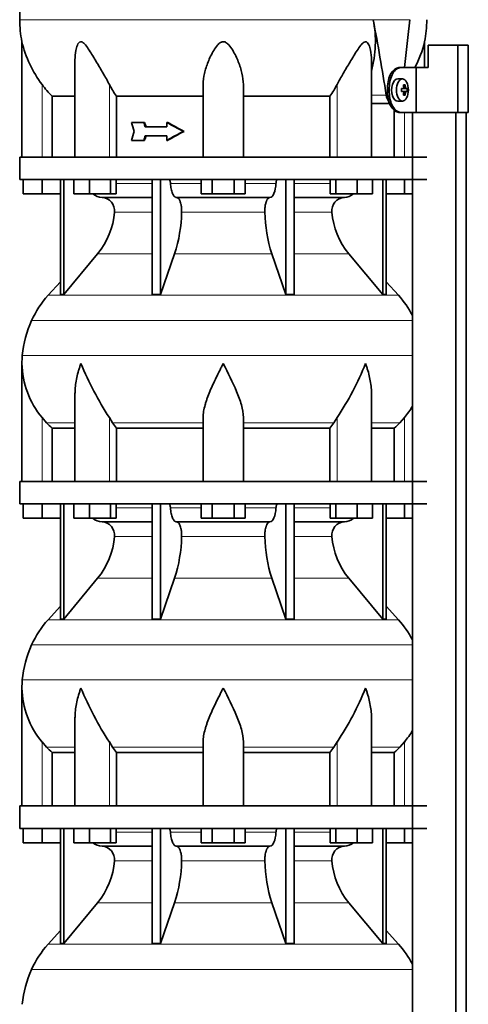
# Model space of a CAD drawing. Header units: millimetres. Extents: x 166 to 773, y -2956 to 2086.
# Tile 19 of 22: x 171 to 372, y 1174 to 1614. Entities that reach past the tile are written whole.
import ezdxf

# ---------------------------------------------------------------- set-up
doc = ezdxf.new("R2010")
doc.units = ezdxf.units.MM
for name, color, linetype in [('LOW_134-14', 7, 'Continuous'), ('M5X8_UNI7687', 7, 'Continuous'), ('VSI134_DIFFUSORE', 7, 'Continuous'), ('VSI134_TERMINALE', 7, 'Continuous'), ('VSI134_TESTATA', 7, 'Continuous')]:
    doc.layers.add(name, color=color, linetype=linetype)

# ---------------------------------------------------------------- blocks, each defined once
blk = doc.blocks.new('SE')
at = {"layer": 'LOW_134-14', "color": 7, "linetype": 'Continuous', "lineweight": 35}
for p, q in [((346.57, 1572.18), (346.57, 1552.18)), ((346.64, 1572.18), (346.64, -474.32)), ((366.02, -474.32), (366.02, 1572.18)), ((370.57, -474.32), (370.57, 1572.18)), ((346.57, 1542.18), (346.57, 1407.18)), ((346.57, 1397.18), (346.57, 1262.18)), ((346.57, 1252.18), (346.57, 1117.18))]:
    blk.add_line(p, q, dxfattribs=at)
at = {"layer": 'M5X8_UNI7687', "color": 7, "linetype": 'Continuous', "lineweight": 35}
for p, q in [((342.15, 1587.11), (340.05, 1587.18)), ((343.31, 1584.52), (342.65, 1583.98)), ((341.67, 1582.81), (342.47, 1582.89)), ((342.47, 1581.47), (341.67, 1581.56)), ((344.21, 1582.88), (341.98, 1582.72)), ((344.21, 1581.49), (341.98, 1581.65)), ((343.31, 1579.85), (342.65, 1580.39)), ((340.05, 1577.18), (342.15, 1577.25))]:
    blk.add_line(p, q, dxfattribs=at)
at = {"layer": 'M5X8_UNI7687', "color": 4, "linetype": 'Continuous', "lineweight": 9}
for p, q in [((341.67, 1582.81), (342.45, 1582.89)), ((342.45, 1581.47), (341.67, 1581.56)), ((343.76, 1582.89), (341.98, 1582.72)), ((341.98, 1581.65), (343.76, 1581.47)), ((343.49, 1580.98), (342.7, 1581.05)), ((342.71, 1583.31), (343.49, 1583.39))]:
    blk.add_line(p, q, dxfattribs=at)
at = {"layer": 'M5X8_UNI7687', "color": 7, "linetype": 'Continuous', "lineweight": 35}
blk.add_arc((334.96, 1582.18), 9.27, 355.7167, 4.2833, dxfattribs=at)
for centre, major_axis, ratio, start_param, end_param in [((340, 1582.18), (0, 5), 0.544639, 0, 3.159643), ((336.65, 1579.12), (7.92, 4.79), 0.318449, 0.410036, 0.559729), ((334.9, 1582.18), (0, 10), 0.788011, 4.833518, 4.948078), ((334.73, 1582.18), (0, 10), 0.882948, 4.833518, 4.948078), ((334.81, 1582.03), (9.97, 0.73), 0.047468, 0.695348, 0.809907), ((338.32, 1582.18), (0, -9.26), 0.361923, 1.49595, 1.645642), ((334.81, 1582.34), (9.97, -0.73), 0.047468, -0.809907, -0.695348), ((341.99, 1583.22), (-0.975, -0.099), 0.510424, 1.182652, 1.511361), ((341.99, 1581.15), (-0.975, 0.099), 0.510424, 4.771824, 5.100533), ((334.9, 1582.18), (0, -10), 0.788011, 1.335108, 1.449667), ((336.65, 1585.25), (7.92, -4.79), 0.318449, -0.559729, -0.410036), ((334.73, 1582.18), (0, -10), 0.882948, 1.335108, 1.449667), ((334.81, 1582.03), (9.97, 0.73), 0.047468, 0.33853, 0.453089), ((334.81, 1582.34), (9.97, -0.73), 0.047468, -0.453089, -0.33853)]:
    blk.add_ellipse(centre, major_axis=major_axis, ratio=ratio, start_param=start_param, end_param=end_param, dxfattribs=at)
blk.add_ellipse((342.1, 1582.18), major_axis=(0, -4.93), ratio=0.544639, dxfattribs=at)
for points in [[(342.45, 1582.89), (342.46, 1582.89), (342.48, 1582.9), (342.51, 1582.9), (342.54, 1582.92), (342.57, 1582.93), (342.59, 1582.95), (342.62, 1582.98), (342.64, 1583.01), (342.66, 1583.04), (342.68, 1583.08), (342.69, 1583.12), (342.7, 1583.16), (342.71, 1583.2), (342.72, 1583.25), (342.72, 1583.29), (342.72, 1583.34), (342.72, 1583.37), (342.72, 1583.39)], [(342.72, 1580.98), (342.72, 1580.99), (342.72, 1581.03), (342.72, 1581.07), (342.72, 1581.12), (342.71, 1581.16), (342.7, 1581.21), (342.69, 1581.25), (342.68, 1581.29), (342.66, 1581.33), (342.64, 1581.36), (342.62, 1581.39), (342.59, 1581.41), (342.57, 1581.43), (342.54, 1581.45), (342.51, 1581.46), (342.48, 1581.47), (342.46, 1581.47), (342.45, 1581.47)], [(343.49, 1583.39), (343.49, 1583.37), (343.5, 1583.34), (343.51, 1583.29), (343.52, 1583.25), (343.53, 1583.2), (343.54, 1583.16), (343.56, 1583.12), (343.58, 1583.08), (343.59, 1583.04), (343.61, 1583.01), (343.63, 1582.98), (343.66, 1582.95), (343.68, 1582.93), (343.7, 1582.92), (343.72, 1582.9), (343.74, 1582.9), (343.76, 1582.89), (343.76, 1582.89)], [(343.76, 1581.47), (343.76, 1581.47), (343.74, 1581.47), (343.72, 1581.46), (343.7, 1581.45), (343.68, 1581.43), (343.66, 1581.41), (343.63, 1581.39), (343.61, 1581.36), (343.59, 1581.33), (343.58, 1581.29), (343.56, 1581.25), (343.54, 1581.21), (343.53, 1581.16), (343.52, 1581.12), (343.51, 1581.07), (343.5, 1581.03), (343.49, 1580.99), (343.49, 1580.98)]]:
    blk.add_open_spline(points, degree=3, dxfattribs=at)
at = {"layer": 'VSI134_DIFFUSORE', "color": 7, "linetype": 'Continuous', "lineweight": 35}
for p, q in [((353.01, 1552.18), (171.01, 1552.18)), ((171.01, 1552.18), (171.01, 1542.18)), ((171.01, 1542.18), (353.01, 1542.18)), ((172.51, 1535.78), (172.51, 1542.18)), ((172.51, 1535.78), (172.51, 1542.18)), ((181.01, 1535.78), (181.01, 1542.18)), ((189.18, 1542.18), (189.18, 1490.73)), ((190.71, 1542.18), (190.71, 1490.73)), ((195.25, 1535.78), (195.25, 1542.18)), ((202.19, 1535.78), (202.19, 1542.18)), ((211.67, 1535.78), (211.67, 1542.18)), ((214.21, 1535.78), (214.21, 1542.18)), ((230.31, 1542.18), (230.31, 1490.73)), ((234, 1542.18), (234, 1490.73)), ((252.19, 1535.78), (252.19, 1542.18)), ((257.1, 1535.78), (257.1, 1542.18)), ((266.91, 1535.78), (266.91, 1542.18)), ((271.82, 1535.78), (271.82, 1542.18)), ((290.01, 1542.18), (290.01, 1490.73)), ((293.7, 1542.18), (293.7, 1490.73)), ((309.8, 1535.78), (309.8, 1542.18)), ((312.34, 1535.78), (312.34, 1542.18)), ((321.82, 1535.78), (321.82, 1542.18)), ((328.76, 1535.78), (328.76, 1542.18)), ((333.3, 1542.18), (333.3, 1490.73)), ((334.83, 1542.18), (334.83, 1490.73)), ((343.01, 1535.78), (343.01, 1542.18)), ((181.01, 1535.78), (172.51, 1535.78)), ((189.18, 1535.78), (181.01, 1535.78)), ((202.19, 1535.78), (195.25, 1535.78)), ((211.67, 1535.78), (202.19, 1535.78)), ((207.83, 1534.18), (230.31, 1534.18)), ((214.21, 1535.78), (211.67, 1535.78)), ((241.1, 1534.18), (282.91, 1534.18)), ((257.1, 1535.78), (252.19, 1535.78)), ((266.91, 1535.78), (257.1, 1535.78)), ((271.82, 1535.78), (266.91, 1535.78)), ((293.7, 1534.18), (316.18, 1534.18)), ((312.34, 1535.78), (309.8, 1535.78)), ((321.82, 1535.78), (312.34, 1535.78)), ((328.76, 1535.78), (321.82, 1535.78)), ((343.01, 1535.78), (334.83, 1535.78)), ((346.57, 1535.78), (343.01, 1535.78)), ((190.71, 1490.73), (205.86, 1508.94)), ((234, 1490.73), (240.28, 1508.94)), ((283.73, 1508.94), (290.01, 1490.73)), ((318.15, 1508.94), (333.3, 1490.73)), ((189.18, 1496.5), (183.71, 1490.43)), ((340.3, 1490.43), (334.83, 1496.5)), ((189.18, 1490.73), (190.71, 1490.73)), ((230.31, 1490.73), (234, 1490.73)), ((290.01, 1490.73), (293.7, 1490.73)), ((333.3, 1490.73), (334.83, 1490.73)), ((172.01, 1459.92), (172.01, 1407.18)), ((195.73, 1446.54), (195.73, 1407.18)), ((328.28, 1407.18), (328.28, 1446.54)), ((183.02, 1433.48), (181.01, 1435.78)), ((212.52, 1433.48), (211.09, 1435.78)), ((253.01, 1407.18), (253.01, 1435.78)), ((271.01, 1407.18), (271.01, 1435.78)), ((312.92, 1435.78), (311.5, 1433.48)), ((343.01, 1435.78), (340.99, 1433.48)), ((185.53, 1431.04), (195.73, 1431.04)), ((185.53, 1407.18), (185.53, 1431.04)), ((214.3, 1431.04), (253.01, 1431.04)), ((214.3, 1407.18), (214.3, 1431.04)), ((271.01, 1431.04), (309.72, 1431.04)), ((309.72, 1431.04), (309.72, 1407.18)), ((328.28, 1431.04), (338.48, 1431.04)), ((338.48, 1431.04), (338.48, 1407.18)), ((353.01, 1407.18), (171.01, 1407.18)), ((171.01, 1407.18), (171.01, 1397.18)), ((171.01, 1397.18), (353.01, 1397.18)), ((172.51, 1390.78), (172.51, 1397.18)), ((172.51, 1390.78), (172.51, 1397.18)), ((181.01, 1390.78), (181.01, 1397.18)), ((189.18, 1397.18), (189.18, 1345.73)), ((190.71, 1397.18), (190.71, 1345.73)), ((195.25, 1390.78), (195.25, 1397.18)), ((202.19, 1390.78), (202.19, 1397.18)), ((211.67, 1390.78), (211.67, 1397.18)), ((214.21, 1390.78), (214.21, 1397.18)), ((230.31, 1397.18), (230.31, 1345.73)), ((234, 1397.18), (234, 1345.73)), ((252.19, 1390.78), (252.19, 1397.18)), ((257.1, 1390.78), (257.1, 1397.18)), ((266.91, 1390.78), (266.91, 1397.18)), ((271.82, 1390.78), (271.82, 1397.18)), ((290.01, 1397.18), (290.01, 1345.73)), ((293.7, 1397.18), (293.7, 1345.73)), ((309.8, 1390.78), (309.8, 1397.18)), ((312.34, 1390.78), (312.34, 1397.18)), ((321.82, 1390.78), (321.82, 1397.18)), ((328.76, 1390.78), (328.76, 1397.18)), ((333.3, 1397.18), (333.3, 1345.73)), ((334.83, 1397.18), (334.83, 1345.73)), ((343.01, 1390.78), (343.01, 1397.18)), ((181.01, 1390.78), (172.51, 1390.78)), ((189.18, 1390.78), (181.01, 1390.78)), ((202.19, 1390.78), (195.25, 1390.78)), ((211.67, 1390.78), (202.19, 1390.78)), ((214.21, 1390.78), (211.67, 1390.78)), ((257.1, 1390.78), (252.19, 1390.78)), ((266.91, 1390.78), (257.1, 1390.78)), ((271.82, 1390.78), (266.91, 1390.78)), ((312.34, 1390.78), (309.8, 1390.78)), ((321.82, 1390.78), (312.34, 1390.78)), ((328.76, 1390.78), (321.82, 1390.78)), ((343.01, 1390.78), (334.83, 1390.78)), ((346.57, 1390.78), (343.01, 1390.78)), ((207.83, 1389.18), (230.31, 1389.18)), ((241.1, 1389.18), (282.91, 1389.18)), ((293.7, 1389.18), (316.18, 1389.18)), ((190.71, 1345.73), (205.86, 1363.94)), ((234, 1345.73), (240.28, 1363.94)), ((283.73, 1363.94), (290.01, 1345.73)), ((318.15, 1363.94), (333.3, 1345.73)), ((189.18, 1351.5), (183.71, 1345.43)), ((340.3, 1345.43), (334.83, 1351.5)), ((189.18, 1345.73), (190.71, 1345.73)), ((230.31, 1345.73), (234, 1345.73)), ((290.01, 1345.73), (293.7, 1345.73)), ((333.3, 1345.73), (334.83, 1345.73)), ((172.01, 1314.92), (172.01, 1262.18)), ((195.73, 1301.54), (195.73, 1262.18)), ((328.28, 1262.18), (328.28, 1301.54)), ((183.02, 1288.48), (181.01, 1290.78)), ((212.52, 1288.48), (211.09, 1290.78)), ((253.01, 1262.18), (253.01, 1290.78)), ((271.01, 1262.18), (271.01, 1290.78)), ((312.92, 1290.78), (311.5, 1288.48)), ((343.01, 1290.78), (340.99, 1288.48)), ((185.53, 1286.04), (195.73, 1286.04)), ((185.53, 1262.18), (185.53, 1286.04)), ((214.3, 1286.04), (253.01, 1286.04)), ((214.3, 1262.18), (214.3, 1286.04)), ((271.01, 1286.04), (309.72, 1286.04)), ((309.72, 1286.04), (309.72, 1262.18)), ((328.28, 1286.04), (338.48, 1286.04)), ((338.48, 1286.04), (338.48, 1262.18)), ((353.01, 1262.18), (171.01, 1262.18)), ((171.01, 1262.18), (171.01, 1252.18)), ((171.01, 1252.18), (353.01, 1252.18)), ((172.51, 1245.78), (172.51, 1252.18)), ((172.51, 1245.78), (172.51, 1252.18)), ((181.01, 1245.78), (181.01, 1252.18)), ((189.18, 1252.18), (189.18, 1200.73)), ((190.71, 1252.18), (190.71, 1200.73)), ((195.25, 1245.78), (195.25, 1252.18)), ((202.19, 1245.78), (202.19, 1252.18)), ((211.67, 1245.78), (211.67, 1252.18)), ((214.21, 1245.78), (214.21, 1252.18)), ((230.31, 1252.18), (230.31, 1200.73)), ((234, 1252.18), (234, 1200.73)), ((252.19, 1245.78), (252.19, 1252.18)), ((257.1, 1245.78), (257.1, 1252.18)), ((266.91, 1245.78), (266.91, 1252.18)), ((271.82, 1245.78), (271.82, 1252.18)), ((290.01, 1252.18), (290.01, 1200.73)), ((293.7, 1252.18), (293.7, 1200.73)), ((309.8, 1245.78), (309.8, 1252.18)), ((312.34, 1245.78), (312.34, 1252.18)), ((321.82, 1245.78), (321.82, 1252.18)), ((328.76, 1245.78), (328.76, 1252.18)), ((333.3, 1252.18), (333.3, 1200.73)), ((334.83, 1252.18), (334.83, 1200.73)), ((343.01, 1245.78), (343.01, 1252.18)), ((181.01, 1245.78), (172.51, 1245.78)), ((189.18, 1245.78), (181.01, 1245.78)), ((202.19, 1245.78), (195.25, 1245.78)), ((211.67, 1245.78), (202.19, 1245.78)), ((214.21, 1245.78), (211.67, 1245.78)), ((257.1, 1245.78), (252.19, 1245.78)), ((266.91, 1245.78), (257.1, 1245.78)), ((271.82, 1245.78), (266.91, 1245.78)), ((312.34, 1245.78), (309.8, 1245.78)), ((321.82, 1245.78), (312.34, 1245.78)), ((328.76, 1245.78), (321.82, 1245.78)), ((343.01, 1245.78), (334.83, 1245.78)), ((346.57, 1245.78), (343.01, 1245.78)), ((207.83, 1244.18), (230.31, 1244.18)), ((241.1, 1244.18), (282.91, 1244.18)), ((293.7, 1244.18), (316.18, 1244.18)), ((190.71, 1200.73), (205.86, 1218.94)), ((234, 1200.73), (240.28, 1218.94)), ((283.73, 1218.94), (290.01, 1200.73)), ((318.15, 1218.94), (333.3, 1200.73)), ((189.18, 1206.5), (183.71, 1200.43)), ((340.3, 1200.43), (334.83, 1206.5)), ((189.18, 1200.73), (190.71, 1200.73)), ((230.31, 1200.73), (234, 1200.73)), ((290.01, 1200.73), (293.7, 1200.73)), ((333.3, 1200.73), (334.83, 1200.73))]:
    blk.add_line(p, q, dxfattribs=at)
at = {"layer": 'VSI134_DIFFUSORE', "color": 4, "linetype": 'Continuous', "lineweight": 9}
for p, q in [((214.21, 1540.41), (230.31, 1540.41)), ((238.43, 1540.41), (252.19, 1540.41)), ((271.82, 1540.41), (285.58, 1540.41)), ((293.7, 1540.41), (309.8, 1540.41)), ((230.31, 1527.64), (213.38, 1527.64)), ((280.62, 1527.64), (243.39, 1527.64)), ((310.63, 1527.64), (293.7, 1527.64)), ((205.86, 1508.94), (230.31, 1508.94)), ((240.28, 1508.94), (283.73, 1508.94)), ((293.7, 1508.94), (318.15, 1508.94)), ((183.71, 1490.43), (340.3, 1490.43)), ((346.57, 1479.17), (176.34, 1479.17)), ((172.18, 1463.54), (346.57, 1463.54)), ((181.01, 1407.18), (181.01, 1435.78)), ((211.09, 1407.18), (211.09, 1435.78)), ((312.92, 1407.18), (312.92, 1435.78)), ((343.01, 1407.18), (343.01, 1435.78)), ((183.02, 1433.48), (195.73, 1433.48)), ((212.52, 1433.48), (253.01, 1433.48)), ((271.01, 1433.48), (311.5, 1433.48)), ((328.28, 1433.48), (340.99, 1433.48)), ((214.21, 1395.41), (230.31, 1395.41)), ((238.43, 1395.41), (252.19, 1395.41)), ((271.82, 1395.41), (285.58, 1395.41)), ((293.7, 1395.41), (309.8, 1395.41)), ((230.31, 1382.64), (213.38, 1382.64)), ((280.62, 1382.64), (243.39, 1382.64)), ((310.63, 1382.64), (293.7, 1382.64)), ((205.86, 1363.94), (230.31, 1363.94)), ((240.28, 1363.94), (283.73, 1363.94)), ((293.7, 1363.94), (318.15, 1363.94)), ((183.71, 1345.43), (340.3, 1345.43)), ((346.57, 1334.17), (176.34, 1334.17)), ((172.18, 1318.54), (346.57, 1318.54)), ((181.01, 1262.18), (181.01, 1290.78)), ((211.09, 1262.18), (211.09, 1290.78)), ((312.92, 1262.18), (312.92, 1290.78)), ((343.01, 1262.18), (343.01, 1290.78)), ((183.02, 1288.48), (195.73, 1288.48)), ((212.52, 1288.48), (253.01, 1288.48)), ((271.01, 1288.48), (311.5, 1288.48)), ((328.28, 1288.48), (340.99, 1288.48)), ((214.21, 1250.41), (230.31, 1250.41)), ((238.43, 1250.41), (252.19, 1250.41)), ((271.82, 1250.41), (285.58, 1250.41)), ((293.7, 1250.41), (309.8, 1250.41)), ((230.31, 1237.64), (213.38, 1237.64)), ((280.62, 1237.64), (243.39, 1237.64)), ((310.63, 1237.64), (293.7, 1237.64)), ((205.86, 1218.94), (230.31, 1218.94)), ((240.28, 1218.94), (283.73, 1218.94)), ((293.7, 1218.94), (318.15, 1218.94)), ((183.71, 1200.43), (340.3, 1200.43)), ((346.57, 1189.17), (176.34, 1189.17))]:
    blk.add_line(p, q, dxfattribs=at)
at = {"layer": 'VSI134_DIFFUSORE', "color": 7, "linetype": 'Continuous', "lineweight": 35}
for centre, radius, start, end in [((208.06, 1540.86), 6.68, 229.5852, 268.0094), ((207.55, 1528.32), 5.87, 353.3223, 87.2173), ((316.44, 1528.34), 5.85, 92.5772, 186.8833), ((315.95, 1540.86), 6.68, 271.9979, 310.3729), ((180.07, 1530.16), 33.4, 320.5472, 355.6594), ((178.44, 1528.84), 64.97, 342.1602, 358.9354), ((347.08, 1529.09), 66.48, 181.2569, 197.6475), ((344.04, 1530.21), 33.51, 184.3996, 219.3938), ((216.41, 1460.98), 44, 138, 155.5912), ((307.61, 1460.98), 44, 27.6842, 42), ((220.96, 1458.92), 49, 155.5912, 174.5826), ((210.51, 1459.91), 38.5, 174.5826, 180.0352), ((210.7, 1460.59), 38.7, 181.0159, 219.8906), ((336.7, 1517.45), 149.83, 202.585, 213.0327), ((201.79, 1509.81), 133.53, 326.3278, 338.0546), ((313.31, 1460.59), 38.7, 320.1094, 329.446), ((245.66, 1455.72), 39.91, 213.8601, 218.2043), ((278.38, 1455.7), 39.88, 321.7938, 326.1418), ((208.06, 1395.86), 6.68, 229.5852, 268.0094), ((315.95, 1395.86), 6.68, 271.9979, 310.3729), ((207.55, 1383.32), 5.87, 353.3223, 87.2173), ((316.44, 1383.34), 5.85, 92.5772, 186.8833), ((180.07, 1385.16), 33.4, 320.5472, 355.6594), ((178.44, 1383.84), 64.97, 342.1602, 358.9354), ((347.08, 1384.09), 66.48, 181.2569, 197.6475), ((344.04, 1385.21), 33.51, 184.3996, 219.3938), ((216.41, 1315.98), 44, 138, 155.5912), ((307.61, 1315.98), 44, 27.6842, 42), ((220.96, 1313.92), 49, 155.5912, 174.5826), ((210.51, 1314.91), 38.5, 174.5826, 180.0352), ((210.7, 1315.59), 38.7, 181.0159, 219.8906), ((336.7, 1372.45), 149.83, 202.585, 213.0327), ((201.79, 1364.81), 133.53, 326.3278, 338.0546), ((313.31, 1315.59), 38.7, 320.1094, 329.446), ((245.66, 1310.72), 39.91, 213.8601, 218.2043), ((278.38, 1310.7), 39.88, 321.7938, 326.1418), ((208.06, 1250.86), 6.68, 229.5852, 268.0094), ((315.95, 1250.86), 6.68, 271.9979, 310.3729), ((207.55, 1238.32), 5.87, 353.3223, 87.2173), ((316.44, 1238.34), 5.85, 92.5772, 186.8833), ((180.07, 1240.16), 33.4, 320.5472, 355.6594), ((178.44, 1238.84), 64.97, 342.1602, 358.9354), ((347.08, 1239.09), 66.48, 181.2569, 197.6475), ((344.04, 1240.21), 33.51, 184.3996, 219.3938), ((216.41, 1170.98), 44, 138, 155.5912), ((307.61, 1170.98), 44, 27.6842, 42), ((220.96, 1168.92), 49, 155.5912, 174.5826)]:
    blk.add_arc(centre, radius, start, end, dxfattribs=at)
for points, knots in [([(237.67, 1542.18), (237.72, 1542.18), (237.76, 1542.17), (237.86, 1542.13), (237.9, 1542.1), (238.03, 1541.97), (238.11, 1541.84), (238.25, 1541.51), (238.31, 1541.32), (238.39, 1540.89), (238.42, 1540.65), (238.43, 1540.41)], [0, 0, 0, 0, 0.125, 0.125, 0.25, 0.25, 0.5, 0.5, 0.75, 0.75, 1, 1, 1, 1]), ([(241.1, 1534.18), (240.93, 1534.18), (240.77, 1534.22), (240.53, 1534.34), (240.45, 1534.39), (240.29, 1534.5), (240.22, 1534.57), (239.99, 1534.79), (239.84, 1534.98), (239.56, 1535.43), (239.43, 1535.68), (239.19, 1536.24), (239.08, 1536.56), (238.88, 1537.23), (238.79, 1537.59), (238.64, 1538.34), (238.58, 1538.74), (238.48, 1539.56), (238.45, 1539.98), (238.43, 1540.41)], [0, 0, 0, 0, 0.125, 0.125, 0.1875, 0.1875, 0.25, 0.25, 0.375, 0.375, 0.5, 0.5, 0.625, 0.625, 0.75, 0.75, 0.875, 0.875, 1, 1, 1, 1]), ([(285.58, 1540.41), (285.5, 1538.7), (285.19, 1537.1), (284.21, 1534.83), (283.56, 1534.18), (282.91, 1534.18)], [0, 0, 0, 0, 0.5, 0.5, 1, 1, 1, 1]), ([(285.58, 1540.41), (285.59, 1540.65), (285.62, 1540.88), (285.68, 1541.21), (285.71, 1541.31), (285.76, 1541.5), (285.79, 1541.59), (285.86, 1541.76), (285.9, 1541.83), (285.98, 1541.95), (286.02, 1542.01), (286.11, 1542.1), (286.15, 1542.13), (286.25, 1542.17), (286.29, 1542.18), (286.34, 1542.18)], [0, 0, 0, 0, 0.25, 0.25, 0.375, 0.375, 0.5, 0.5, 0.625, 0.625, 0.75, 0.75, 0.875, 0.875, 1, 1, 1, 1]), ([(241.1, 1534.18), (241.18, 1534.18), (241.26, 1534.17), (241.42, 1534.13), (241.49, 1534.1), (241.73, 1533.97), (241.88, 1533.84), (242.17, 1533.5), (242.31, 1533.3), (242.5, 1532.94), (242.57, 1532.81), (242.69, 1532.53), (242.74, 1532.38), (242.9, 1531.92), (243, 1531.59), (243.12, 1531.05), (243.16, 1530.87), (243.22, 1530.49), (243.25, 1530.3), (243.33, 1529.71), (243.37, 1529.3), (243.41, 1528.47), (243.41, 1528.05), (243.39, 1527.64)], [0, 0, 0, 0, 0.0625, 0.0625, 0.125, 0.125, 0.25, 0.25, 0.375, 0.375, 0.4375, 0.4375, 0.5, 0.5, 0.625, 0.625, 0.6875, 0.6875, 0.75, 0.75, 0.875, 0.875, 1, 1, 1, 1]), ([(280.62, 1527.64), (280.6, 1528.05), (280.61, 1528.47), (280.63, 1529.09), (280.65, 1529.29), (280.68, 1529.7), (280.71, 1529.9), (280.78, 1530.49), (280.85, 1530.87), (280.97, 1531.41), (281.02, 1531.58), (281.11, 1531.92), (281.21, 1532.24), (281.32, 1532.53), (281.44, 1532.8), (281.51, 1532.94), (281.7, 1533.3), (281.84, 1533.51), (282.13, 1533.84), (282.29, 1533.97), (282.6, 1534.14), (282.75, 1534.18), (282.91, 1534.18)], [0, 0, 0, 0, 0.125, 0.125, 0.1875, 0.1875, 0.25, 0.25, 0.375, 0.375, 0.4375, 0.4375, 0.5, 0.5625, 0.5625, 0.625, 0.625, 0.75, 0.75, 0.875, 0.875, 1, 1, 1, 1]), ([(198.37, 1459.91), (198.27, 1459.65), (198.18, 1459.39), (198, 1458.86), (197.91, 1458.6), (197.66, 1457.82), (197.5, 1457.3), (197.04, 1455.74), (196.77, 1454.71), (196.32, 1452.63), (196.14, 1451.59), (195.87, 1449.54), (195.78, 1448.52), (195.74, 1447.18), (195.73, 1446.86), (195.73, 1446.53)], [0, 0, 0, 0, 0.03125, 0.03125, 0.0625, 0.0625, 0.125, 0.125, 0.25, 0.25, 0.375, 0.375, 0.5, 0.5, 0.5400162, 0.5400162, 0.5400162, 0.5400162]), ([(262.01, 1459.91), (261.87, 1459.65), (261.74, 1459.39), (261.47, 1458.86), (261.34, 1458.6), (260.94, 1457.82), (260.68, 1457.3), (259.89, 1455.74), (259.38, 1454.71), (258.36, 1452.63), (257.87, 1451.59), (256.92, 1449.54), (256.47, 1448.52), (255.62, 1446.49), (255.23, 1445.48), (254.69, 1443.98), (254.51, 1443.48), (254.19, 1442.48), (254.04, 1441.98), (253.63, 1440.5), (253.41, 1439.53), (253.1, 1437.63), (253.01, 1436.69), (253.01, 1435.78)], [0, 0, 0, 0, 0.03125, 0.03125, 0.0625, 0.0625, 0.125, 0.125, 0.25, 0.25, 0.375, 0.375, 0.5, 0.5, 0.625, 0.625, 0.6875, 0.6875, 0.75, 0.75, 0.875, 0.875, 1, 1, 1, 1]), ([(271.01, 1435.78), (271.01, 1437.61), (270.66, 1439.51), (269.56, 1443.46), (268.81, 1445.47), (266.27, 1451.55), (264.12, 1455.76), (262.01, 1459.91)], [0, 0, 0, 0, 0.25, 0.25, 0.5, 0.5, 1, 1, 1, 1]), ([(328.28, 1446.53), (328.28, 1446.87), (328.27, 1447.21), (328.19, 1449.6), (327.91, 1451.64), (327.23, 1454.72), (326.97, 1455.75), (326.52, 1457.3), (326.35, 1457.82), (326.1, 1458.6), (325.97, 1458.99), (325.83, 1459.39), (325.74, 1459.65), (325.69, 1459.78), (325.65, 1459.91)], [0.4588627, 0.4588627, 0.4588627, 0.4588627, 0.5, 0.5, 0.75, 0.75, 0.875, 0.875, 0.9375, 0.9375, 0.96875, 0.984375, 0.984375, 1, 1, 1, 1]), ([(237.67, 1397.18), (237.72, 1397.18), (237.76, 1397.17), (237.86, 1397.13), (237.9, 1397.1), (238.03, 1396.97), (238.11, 1396.84), (238.25, 1396.51), (238.31, 1396.32), (238.39, 1395.89), (238.42, 1395.65), (238.43, 1395.41)], [0, 0, 0, 0, 0.125, 0.125, 0.25, 0.25, 0.5, 0.5, 0.75, 0.75, 1, 1, 1, 1]), ([(241.1, 1389.18), (240.93, 1389.18), (240.77, 1389.22), (240.53, 1389.34), (240.45, 1389.39), (240.29, 1389.5), (240.22, 1389.57), (239.99, 1389.79), (239.84, 1389.98), (239.56, 1390.43), (239.43, 1390.68), (239.19, 1391.24), (239.08, 1391.56), (238.88, 1392.23), (238.79, 1392.59), (238.64, 1393.34), (238.58, 1393.74), (238.48, 1394.56), (238.45, 1394.98), (238.43, 1395.41)], [0, 0, 0, 0, 0.125, 0.125, 0.1875, 0.1875, 0.25, 0.25, 0.375, 0.375, 0.5, 0.5, 0.625, 0.625, 0.75, 0.75, 0.875, 0.875, 1, 1, 1, 1]), ([(285.58, 1395.41), (285.5, 1393.7), (285.19, 1392.1), (284.21, 1389.83), (283.56, 1389.18), (282.91, 1389.18)], [0, 0, 0, 0, 0.5, 0.5, 1, 1, 1, 1]), ([(285.58, 1395.41), (285.59, 1395.65), (285.62, 1395.88), (285.68, 1396.21), (285.71, 1396.31), (285.76, 1396.5), (285.79, 1396.59), (285.86, 1396.76), (285.9, 1396.83), (285.98, 1396.95), (286.02, 1397.01), (286.11, 1397.1), (286.15, 1397.13), (286.25, 1397.17), (286.29, 1397.18), (286.34, 1397.18)], [0, 0, 0, 0, 0.25, 0.25, 0.375, 0.375, 0.5, 0.5, 0.625, 0.625, 0.75, 0.75, 0.875, 0.875, 1, 1, 1, 1]), ([(241.1, 1389.18), (241.18, 1389.18), (241.26, 1389.17), (241.42, 1389.13), (241.49, 1389.1), (241.73, 1388.97), (241.88, 1388.84), (242.17, 1388.5), (242.31, 1388.3), (242.5, 1387.94), (242.57, 1387.81), (242.69, 1387.53), (242.74, 1387.38), (242.9, 1386.92), (243, 1386.59), (243.12, 1386.05), (243.16, 1385.87), (243.22, 1385.49), (243.25, 1385.3), (243.33, 1384.71), (243.37, 1384.3), (243.41, 1383.47), (243.41, 1383.05), (243.39, 1382.64)], [0, 0, 0, 0, 0.0625, 0.0625, 0.125, 0.125, 0.25, 0.25, 0.375, 0.375, 0.4375, 0.4375, 0.5, 0.5, 0.625, 0.625, 0.6875, 0.6875, 0.75, 0.75, 0.875, 0.875, 1, 1, 1, 1]), ([(280.62, 1382.64), (280.6, 1383.05), (280.61, 1383.47), (280.63, 1384.09), (280.65, 1384.29), (280.68, 1384.7), (280.71, 1384.9), (280.78, 1385.49), (280.85, 1385.87), (280.97, 1386.41), (281.02, 1386.58), (281.11, 1386.92), (281.21, 1387.24), (281.32, 1387.53), (281.44, 1387.8), (281.51, 1387.94), (281.7, 1388.3), (281.84, 1388.51), (282.13, 1388.84), (282.29, 1388.97), (282.6, 1389.14), (282.75, 1389.18), (282.91, 1389.18)], [0, 0, 0, 0, 0.125, 0.125, 0.1875, 0.1875, 0.25, 0.25, 0.375, 0.375, 0.4375, 0.4375, 0.5, 0.5625, 0.5625, 0.625, 0.625, 0.75, 0.75, 0.875, 0.875, 1, 1, 1, 1]), ([(198.37, 1314.91), (198.27, 1314.65), (198.18, 1314.39), (198, 1313.86), (197.91, 1313.6), (197.66, 1312.82), (197.5, 1312.3), (197.04, 1310.74), (196.77, 1309.71), (196.32, 1307.63), (196.14, 1306.59), (195.87, 1304.54), (195.78, 1303.52), (195.74, 1302.18), (195.73, 1301.86), (195.73, 1301.53)], [0, 0, 0, 0, 0.03125, 0.03125, 0.0625, 0.0625, 0.125, 0.125, 0.25, 0.25, 0.375, 0.375, 0.5, 0.5, 0.5400162, 0.5400162, 0.5400162, 0.5400162]), ([(262.01, 1314.91), (261.87, 1314.65), (261.74, 1314.39), (261.47, 1313.86), (261.34, 1313.6), (260.94, 1312.82), (260.68, 1312.3), (259.89, 1310.74), (259.38, 1309.71), (258.36, 1307.63), (257.87, 1306.59), (256.92, 1304.54), (256.47, 1303.52), (255.62, 1301.49), (255.23, 1300.48), (254.69, 1298.98), (254.51, 1298.48), (254.19, 1297.48), (254.04, 1296.98), (253.63, 1295.5), (253.41, 1294.53), (253.1, 1292.63), (253.01, 1291.69), (253.01, 1290.78)], [0, 0, 0, 0, 0.03125, 0.03125, 0.0625, 0.0625, 0.125, 0.125, 0.25, 0.25, 0.375, 0.375, 0.5, 0.5, 0.625, 0.625, 0.6875, 0.6875, 0.75, 0.75, 0.875, 0.875, 1, 1, 1, 1]), ([(271.01, 1290.78), (271.01, 1292.61), (270.66, 1294.51), (269.56, 1298.46), (268.81, 1300.47), (266.27, 1306.55), (264.12, 1310.76), (262.01, 1314.91)], [0, 0, 0, 0, 0.25, 0.25, 0.5, 0.5, 1, 1, 1, 1]), ([(328.28, 1301.53), (328.28, 1301.87), (328.27, 1302.21), (328.19, 1304.6), (327.91, 1306.64), (327.23, 1309.72), (326.97, 1310.75), (326.52, 1312.3), (326.35, 1312.82), (326.1, 1313.6), (325.97, 1313.99), (325.83, 1314.39), (325.74, 1314.65), (325.69, 1314.78), (325.65, 1314.91)], [0.4588627, 0.4588627, 0.4588627, 0.4588627, 0.5, 0.5, 0.75, 0.75, 0.875, 0.875, 0.9375, 0.9375, 0.96875, 0.984375, 0.984375, 1, 1, 1, 1]), ([(237.67, 1252.18), (237.72, 1252.18), (237.76, 1252.17), (237.86, 1252.13), (237.9, 1252.1), (238.03, 1251.97), (238.11, 1251.84), (238.25, 1251.51), (238.31, 1251.32), (238.39, 1250.89), (238.42, 1250.65), (238.43, 1250.41)], [0, 0, 0, 0, 0.125, 0.125, 0.25, 0.25, 0.5, 0.5, 0.75, 0.75, 1, 1, 1, 1]), ([(241.1, 1244.18), (240.93, 1244.18), (240.77, 1244.22), (240.53, 1244.34), (240.45, 1244.39), (240.29, 1244.5), (240.22, 1244.57), (239.99, 1244.79), (239.84, 1244.98), (239.56, 1245.43), (239.43, 1245.68), (239.19, 1246.24), (239.08, 1246.56), (238.88, 1247.23), (238.79, 1247.59), (238.64, 1248.34), (238.58, 1248.74), (238.48, 1249.56), (238.45, 1249.98), (238.43, 1250.41)], [0, 0, 0, 0, 0.125, 0.125, 0.1875, 0.1875, 0.25, 0.25, 0.375, 0.375, 0.5, 0.5, 0.625, 0.625, 0.75, 0.75, 0.875, 0.875, 1, 1, 1, 1]), ([(285.58, 1250.41), (285.5, 1248.7), (285.19, 1247.1), (284.21, 1244.83), (283.56, 1244.18), (282.91, 1244.18)], [0, 0, 0, 0, 0.5, 0.5, 1, 1, 1, 1]), ([(285.58, 1250.41), (285.59, 1250.65), (285.62, 1250.88), (285.68, 1251.21), (285.71, 1251.31), (285.76, 1251.5), (285.79, 1251.59), (285.86, 1251.76), (285.9, 1251.83), (285.98, 1251.95), (286.02, 1252.01), (286.11, 1252.1), (286.15, 1252.13), (286.25, 1252.17), (286.29, 1252.18), (286.34, 1252.18)], [0, 0, 0, 0, 0.25, 0.25, 0.375, 0.375, 0.5, 0.5, 0.625, 0.625, 0.75, 0.75, 0.875, 0.875, 1, 1, 1, 1]), ([(241.1, 1244.18), (241.18, 1244.18), (241.26, 1244.17), (241.42, 1244.13), (241.49, 1244.1), (241.73, 1243.97), (241.88, 1243.84), (242.17, 1243.5), (242.31, 1243.3), (242.5, 1242.94), (242.57, 1242.81), (242.69, 1242.53), (242.74, 1242.38), (242.9, 1241.92), (243, 1241.59), (243.12, 1241.05), (243.16, 1240.87), (243.22, 1240.49), (243.25, 1240.3), (243.33, 1239.71), (243.37, 1239.3), (243.41, 1238.47), (243.41, 1238.05), (243.39, 1237.64)], [0, 0, 0, 0, 0.0625, 0.0625, 0.125, 0.125, 0.25, 0.25, 0.375, 0.375, 0.4375, 0.4375, 0.5, 0.5, 0.625, 0.625, 0.6875, 0.6875, 0.75, 0.75, 0.875, 0.875, 1, 1, 1, 1]), ([(280.62, 1237.64), (280.6, 1238.05), (280.61, 1238.47), (280.63, 1239.09), (280.65, 1239.29), (280.68, 1239.7), (280.71, 1239.9), (280.78, 1240.49), (280.85, 1240.87), (280.97, 1241.41), (281.02, 1241.58), (281.11, 1241.92), (281.21, 1242.24), (281.32, 1242.53), (281.44, 1242.8), (281.51, 1242.94), (281.7, 1243.3), (281.84, 1243.51), (282.13, 1243.84), (282.29, 1243.97), (282.6, 1244.14), (282.75, 1244.18), (282.91, 1244.18)], [0, 0, 0, 0, 0.125, 0.125, 0.1875, 0.1875, 0.25, 0.25, 0.375, 0.375, 0.4375, 0.4375, 0.5, 0.5625, 0.5625, 0.625, 0.625, 0.75, 0.75, 0.875, 0.875, 1, 1, 1, 1])]:
    blk.add_open_spline(points, degree=3, knots=knots, dxfattribs=at)
for points in [[(185.53, 1431.04), (184.66, 1431.82), (183.82, 1432.64), (183.02, 1433.48)], [(340.99, 1433.48), (340.19, 1432.64), (339.35, 1431.82), (338.48, 1431.04)], [(185.53, 1286.04), (184.66, 1286.82), (183.82, 1287.64), (183.02, 1288.48)], [(340.99, 1288.48), (340.19, 1287.64), (339.35, 1286.82), (338.48, 1286.04)]]:
    blk.add_open_spline(points, degree=3, dxfattribs=at)
at = {"layer": 'VSI134_TERMINALE', "color": 7, "linetype": 'Continuous', "lineweight": 35}
for p, q in [((366.9, 1602.18), (353.56, 1602.18)), ((353.56, 1602.18), (353.56, 1592.18)), ((371.58, 1602.18), (366.9, 1602.18)), ((366.9, 1572.18), (366.9, 1602.18)), ((371.58, 1572.18), (371.58, 1602.18)), ((340.52, 1592.18), (341.33, 1592.18)), ((341.33, 1592.18), (348.33, 1592.18)), ((348.33, 1592.18), (353.56, 1592.18)), ((348.33, 1572.18), (348.33, 1592.18)), ((335.46, 1581.18), (335.46, 1583.18)), ((336.26, 1581.18), (336.26, 1583.18)), ((341.33, 1572.18), (340.52, 1572.18)), ((341.33, 1572.18), (348.33, 1572.18)), ((366.9, 1572.18), (348.33, 1572.18)), ((371.58, 1572.18), (366.9, 1572.18))]:
    blk.add_line(p, q, dxfattribs=at)
at = {"layer": 'VSI134_TERMINALE', "color": 4, "linetype": 'Continuous', "lineweight": 9}
for p, q in [((335.46, 1583.18), (336.26, 1583.18)), ((336.26, 1581.18), (335.46, 1581.18))]:
    blk.add_line(p, q, dxfattribs=at)
at = {"layer": 'VSI134_TERMINALE', "color": 7, "linetype": 'Continuous', "lineweight": 35}
for points in [[(335.46, 1583.18), (335.46, 1584.37), (335.6, 1585.54), (336.14, 1587.72), (336.53, 1588.72), (337.98, 1591.21), (339.28, 1592.18), (340.52, 1592.18)], [(341.33, 1592.18), (340.7, 1592.18), (340.08, 1591.95), (338.87, 1591.05), (338.3, 1590.38), (336.85, 1587.9), (336.26, 1585.56), (336.26, 1583.18)], [(340.52, 1572.18), (339.9, 1572.18), (339.27, 1572.42), (338.07, 1573.32), (337.5, 1573.98), (336.05, 1576.47), (335.46, 1578.8), (335.46, 1581.18)], [(336.26, 1581.18), (336.26, 1579.99), (336.4, 1578.83), (336.94, 1576.65), (337.33, 1575.65), (338.78, 1573.16), (340.08, 1572.18), (341.33, 1572.18)]]:
    blk.add_open_spline(points, degree=3, knots=[0, 0, 0, 0, 0.25, 0.25, 0.5, 0.5, 1, 1, 1, 1], dxfattribs=at)
at = {"layer": 'VSI134_TESTATA', "color": 4, "linetype": 'Continuous', "lineweight": 9}
for p, q in [((171.01, 1613.6), (327.91, 1613.6)), ((329.09, 1613.6), (327.91, 1613.6)), ((181.01, 1552.18), (181.01, 1584.65)), ((211.09, 1552.18), (211.09, 1584.65)), ((312.92, 1552.18), (312.92, 1584.65)), ((328.28, 1579.89), (334.89, 1579.89)), ((343.01, 1552.18), (343.01, 1572.18))]:
    blk.add_line(p, q, dxfattribs=at)
at = {"layer": 'VSI134_TESTATA', "color": 7, "linetype": 'Continuous', "lineweight": 35}
for p, q in [((172.01, 1603.77), (172.01, 1552.18)), ((352.01, 1592.18), (352.01, 1603.77)), ((195.73, 1595.69), (195.73, 1552.18)), ((328.28, 1552.18), (328.28, 1595.69)), ((253.01, 1552.18), (253.01, 1584.65)), ((271.01, 1552.18), (271.01, 1584.65)), ((185.53, 1552.18), (185.53, 1579.37)), ((185.53, 1579.37), (195.73, 1579.37)), ((214.3, 1579.37), (253.01, 1579.37)), ((214.3, 1552.18), (214.3, 1579.37)), ((271.01, 1579.37), (309.72, 1579.37)), ((309.72, 1579.37), (309.72, 1552.18)), ((328.28, 1576.18), (336.37, 1576.18)), ((338.48, 1573.05), (338.48, 1552.18)), ((226.48, 1567.68), (220.99, 1567.68)), ((226.86, 1567.68), (226.48, 1567.68)), ((237.22, 1567.68), (236.84, 1567.68)), ((236.84, 1567.68), (236.84, 1565.68)), ((236.84, 1565.68), (227.13, 1565.68)), ((244.48, 1563.68), (244.09, 1563.68)), ((226.48, 1559.68), (220.99, 1559.68)), ((226.86, 1559.68), (226.48, 1559.68)), ((236.84, 1561.68), (227.13, 1561.68)), ((236.84, 1561.68), (236.84, 1559.68)), ((237.22, 1559.68), (236.84, 1559.68))]:
    blk.add_line(p, q, dxfattribs=at)
for centre, radius, start, end in [((219.87, 1613.6), 48.86, 180.0008, 191.6142), ((279.1, 1603.85), 50.93, 344.9527, 11.0394), ((304.15, 1613.6), 48.86, 348.3855, 0.003), ((222.26, 1615.75), 51.67, 193.411, 217.0092), ((301.75, 1615.75), 51.67, 332.8548, 346.589), ((253.93, 1606.99), 48.31, 207.5468, 214.8794), ((270.09, 1606.99), 48.3, 325.12, 332.4538)]:
    blk.add_arc(centre, radius, start, end, dxfattribs=at)
for centre, major_axis, ratio, start_param, end_param in [((262.01, 1557.52), (-52.11, 339.42), 0.219797, -1.538622, -1.438638), ((262.01, 1557.52), (52.11, 339.42), 0.219797, -1.434831, -1.371171), ((479.41, 1533.99), (-237.03, 601.65), 0.359605, 1.374595, 1.381187), ((485.35, 1550.59), (-242.55, 615.67), 0.359595, 1.402583, 1.4058), ((482.42, 1550.6), (-239.38, 607.63), 0.359584, 1.402231, 1.405491), ((262.01, 1570.35), (-77.73, 39.62), 0.163128, 1.3252, 1.422004), ((262.01, 1570.35), (-76.74, 39.11), 0.163128, 1.326035, 1.424113), ((479.41, 1593.37), (-237.03, -601.65), 0.359605, -1.381187, -1.374596), ((262.01, 1557.02), (-77.73, -39.62), 0.163128, -1.422004, -1.3252), ((262.01, 1557.02), (-76.74, -39.11), 0.163128, -1.424113, -1.326035), ((485.38, 1576.77), (-242.57, -615.71), 0.359617, -1.405787, -1.402569), ((482.42, 1576.77), (-239.38, -607.63), 0.359584, -1.405491, -1.402231)]:
    blk.add_ellipse(centre, major_axis=major_axis, ratio=ratio, start_param=start_param, end_param=end_param, dxfattribs=at)
for points, knots in [([(183.52, 1688.87), (182.62, 1686.92), (181.07, 1683.5), (178.61, 1677.69), (176.52, 1671.7), (174.89, 1665.52), (173.67, 1659.28), (172.78, 1653.04), (171.96, 1645.1), (171.38, 1635.52), (171.1, 1624.22), (171.04, 1617.47), (171.02, 1613.6)], [0, 0, 0, 0, 0.075828, 0.157662, 0.24065, 0.323649, 0.406117, 0.487779, 0.568882, 0.716697, 0.863346, 1, 1, 1, 1]), ([(211.09, 1584.65), (210.24, 1586.29), (209.29, 1587.95), (207.32, 1591.35), (206.29, 1593.09), (204.22, 1596.53), (203.19, 1598.26), (201.55, 1600.77), (200.99, 1601.6), (200.07, 1602.7), (199.76, 1603.05), (199.06, 1603.6), (198.68, 1603.78), (197.96, 1603.75), (197.65, 1603.54), (197.16, 1602.96), (196.97, 1602.61), (196.49, 1601.5), (196.27, 1600.67), (195.84, 1598.49), (195.73, 1597.09), (195.73, 1595.69)], [0, 0, 0, 0, 0.125, 0.125, 0.25, 0.25, 0.375, 0.375, 0.4375, 0.4375, 0.46875, 0.46875, 0.5, 0.5, 0.53125, 0.53125, 0.5625, 0.5625, 0.625, 0.625, 0.7271447, 0.7271447, 0.7271447, 0.7271447]), ([(271.01, 1584.65), (271.01, 1586.29), (270.77, 1587.95), (269.98, 1591.35), (269.42, 1593.09), (268.04, 1596.53), (267.24, 1598.26), (265.72, 1600.77), (265.17, 1601.6), (264.16, 1602.7), (263.8, 1603.05), (262.95, 1603.6), (262.45, 1603.78), (261.43, 1603.75), (260.95, 1603.54), (260.11, 1602.96), (259.76, 1602.61), (258.77, 1601.5), (258.23, 1600.67), (256.74, 1598.19), (255.94, 1596.47), (254.57, 1593.01), (254.02, 1591.31), (253.24, 1587.95), (253.01, 1586.27), (253.01, 1584.65)], [0, 0, 0, 0, 0.125, 0.125, 0.25, 0.25, 0.375, 0.375, 0.4375, 0.4375, 0.46875, 0.46875, 0.5, 0.5, 0.53125, 0.53125, 0.5625, 0.5625, 0.625, 0.625, 0.75, 0.75, 0.875, 0.875, 1, 1, 1, 1]), ([(328.28, 1595.69), (328.28, 1597.12), (328.17, 1598.54), (327.72, 1600.77), (327.5, 1601.6), (326.99, 1602.7), (326.79, 1603.05), (326.28, 1603.6), (325.96, 1603.78), (325.23, 1603.75), (324.86, 1603.54), (324.17, 1602.96), (323.86, 1602.61), (322.95, 1601.5), (322.4, 1600.67), (320.78, 1598.19), (319.75, 1596.47), (317.68, 1593.01), (316.67, 1591.31), (314.72, 1587.95), (313.76, 1586.27), (312.92, 1584.65)], [0.2712662, 0.2712662, 0.2712662, 0.2712662, 0.375, 0.375, 0.4375, 0.4375, 0.46875, 0.46875, 0.5, 0.5, 0.53125, 0.53125, 0.5625, 0.5625, 0.625, 0.625, 0.75, 0.75, 0.875, 0.875, 1, 1, 1, 1]), ([(185.53, 1579.37), (184.71, 1580.2), (183.92, 1581.06), (182.41, 1582.82), (181.69, 1583.72), (181.01, 1584.65)], [0, 0, 0, 0, 0.5, 0.5, 1, 1, 1, 1]), ([(336.04, 1577.11), (336.01, 1577.14), (335.98, 1577.18), (335.83, 1577.38), (335.71, 1577.57), (335.49, 1577.96), (335.39, 1578.17), (335.21, 1578.63), (335.13, 1578.87), (334.99, 1579.37), (334.94, 1579.62), (334.89, 1579.89)], [0.4721333, 0.4721333, 0.4721333, 0.4721333, 0.5, 0.5, 0.625, 0.625, 0.75, 0.75, 0.875, 0.875, 1, 1, 1, 1])]:
    blk.add_open_spline(points, degree=3, knots=knots, dxfattribs=at)
at = {"layer": 'VSI134_TESTATA', "color": 4, "linetype": 'Continuous', "lineweight": 9}
blk.add_rational_spline([(327.91, 1613.6), (335.29, 1613.61), (341.2, 1613.61), (345.46, 1613.61)], [1, 0.989771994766, 0.989771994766, 1], degree=3, dxfattribs=at)

msp = doc.modelspace()

# ---------------------------------------------------------------- block references
msp.add_blockref('SE', (0, 0))

doc.saveas('drawing.dxf')
